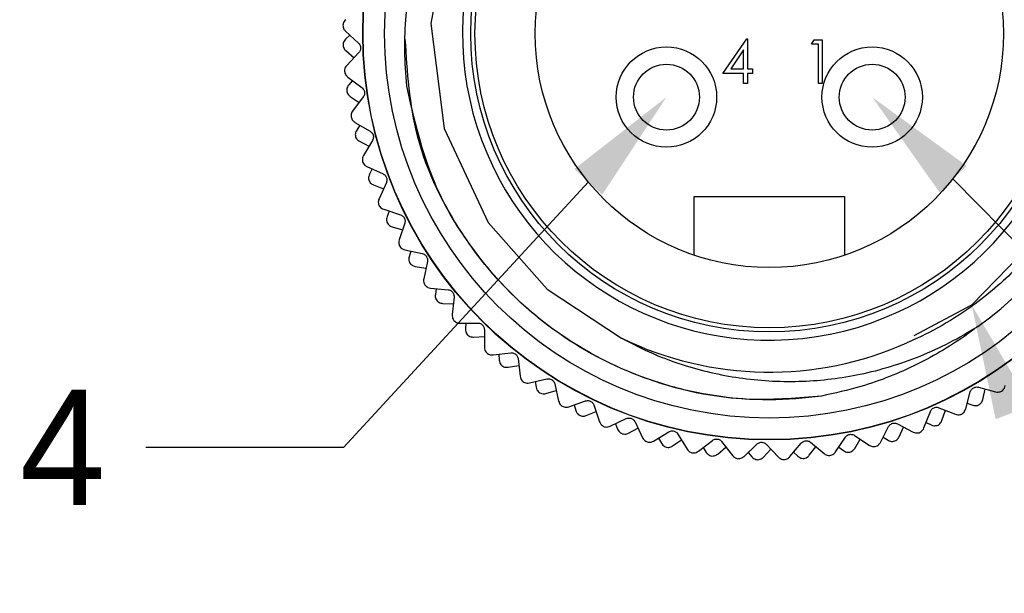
# Model space of a CAD drawing. Header units: inches. Extents: x 0 to 433, y 0 to 279.
# Tile 2 of 19: x 30 to 60, y 134 to 151. Entities that reach past the tile are written whole.
import ezdxf
from ezdxf import colors
from ezdxf.entities.mleader import LeaderData, LeaderLine
from ezdxf.math import Vec2, Vec3

# ---------------------------------------------------------------- set-up
doc = ezdxf.new("R2010")
doc.units = ezdxf.units.IN
doc.header["$LTSCALE"] = 10
doc.header["$MEASUREMENT"] = 0
doc.layers.add('TEXT', color=140, linetype='Continuous')

msp = doc.modelspace()

# ---------------------------------------------------------------- linework, layer by layer
for p, q in [((39.61, 150.717), (40.003, 150.351)), ((39.739, 150.597), (39.611, 150.476)), ((51.075, 149.437), (51.797, 150.489)), ((51.797, 150.489), (51.821, 150.489)), ((51.821, 150.489), (51.821, 149.573)), ((53.768, 150.319), (53.845, 150.455)), ((53.845, 150.455), (54.09, 150.455)), ((54.09, 150.455), (54.09, 149.132)), ((51.702, 150.147), (51.308, 149.573)), ((51.702, 149.573), (51.702, 150.147)), ((53.971, 150.319), (53.768, 150.319)), ((53.971, 149.132), (53.971, 150.319)), ((39.619, 150.126), (39.869, 149.913)), ((40.013, 150.068), (39.645, 149.674)), ((51.308, 149.573), (51.702, 149.573)), ((51.821, 149.573), (51.974, 149.573)), ((51.974, 149.573), (51.974, 149.437)), ((39.678, 149.325), (40.108, 149.003)), ((51.702, 149.437), (51.075, 149.437)), ((51.702, 149.132), (51.702, 149.437)), ((51.974, 149.437), (51.821, 149.437)), ((51.821, 149.437), (51.821, 149.132)), ((39.819, 149.219), (39.705, 149.085)), ((51.821, 149.132), (51.702, 149.132)), ((54.09, 149.132), (53.971, 149.132)), ((39.751, 148.738), (40.022, 148.554)), ((40.148, 148.723), (39.826, 148.292)), ((39.895, 147.948), (40.358, 147.675)), ((40.047, 147.859), (39.948, 147.713)), ((40.032, 147.373), (40.321, 147.219)), ((40.428, 147.401), (40.154, 146.937)), ((40.261, 146.603), (40.75, 146.382)), ((40.421, 146.531), (40.339, 146.375)), ((40.459, 146.046), (40.763, 145.924)), ((40.85, 146.117), (40.628, 145.626)), ((50.196, 143.911), (50.196, 145.693)), ((50.196, 145.693), (54.768, 145.693)), ((54.768, 145.693), (54.768, 143.911)), ((40.769, 145.306), (41.28, 145.138)), ((40.937, 145.251), (40.872, 145.087)), ((41.026, 144.773), (41.342, 144.685)), ((41.408, 144.886), (41.24, 144.374)), ((41.415, 144.071), (41.941, 143.959)), ((41.588, 144.034), (41.541, 143.864)), ((41.728, 143.569), (42.052, 143.516)), ((42.095, 143.722), (41.984, 143.195)), ((42.191, 142.913), (42.726, 142.859)), ((42.367, 142.895), (42.338, 142.721)), ((42.557, 142.448), (42.884, 142.43)), ((42.905, 142.64), (42.851, 142.104)), ((43.088, 141.846), (43.625, 141.85)), ((43.264, 141.847), (43.254, 141.671)), ((43.827, 141.651), (43.831, 141.113)), ((43.501, 141.423), (43.828, 141.44)), ((44.094, 140.882), (44.628, 140.944)), ((44.269, 140.902), (44.279, 140.725)), ((44.85, 140.768), (44.912, 140.233)), ((44.552, 140.506), (44.874, 140.559)), ((45.199, 140.032), (45.723, 140.152)), ((45.371, 140.071), (45.399, 139.897)), ((45.962, 140.001), (46.082, 139.476)), ((45.694, 139.708), (46.009, 139.795)), ((58.448, 139.24), (58.587, 139.759)), ((58.832, 139.9), (59.353, 139.76)), ((58.966, 139.525), (59.037, 139.845)), ((46.389, 139.307), (46.897, 139.482)), ((58.494, 139.41), (58.661, 139.354)), ((46.556, 139.364), (46.603, 139.194)), ((46.916, 139.038), (47.221, 139.159)), ((47.151, 139.359), (47.328, 138.85)), ((57.18, 138.662), (57.375, 139.162)), ((57.633, 139.276), (58.136, 139.081)), ((57.726, 138.889), (57.83, 139.2)), ((47.651, 138.715), (48.137, 138.944)), ((47.81, 138.79), (47.875, 138.626)), ((48.403, 138.849), (48.633, 138.361)), ((56.374, 138.786), (56.852, 138.537)), ((57.243, 138.826), (57.403, 138.752)), ((48.204, 138.504), (48.493, 138.658)), ((48.969, 138.262), (49.427, 138.543)), ((49.702, 138.477), (49.984, 138.017)), ((55.856, 138.224), (56.104, 138.701)), ((56.424, 138.391), (56.561, 138.688)), ((49.119, 138.354), (49.202, 138.198)), ((49.542, 138.113), (49.813, 138.297)), ((50.329, 137.955), (50.754, 138.284)), ((51.034, 138.248), (51.364, 137.821)), ((53.107, 137.789), (53.452, 138.201)), ((53.733, 138.226), (54.147, 137.881)), ((54.493, 137.932), (54.792, 138.379)), ((55.069, 138.435), (55.517, 138.136)), ((55.076, 138.037), (55.245, 138.317)), ((55.938, 138.38), (56.089, 138.289)), ((50.468, 138.063), (50.567, 137.917)), ((50.914, 137.869), (51.164, 138.08)), ((51.713, 137.797), (52.101, 138.169)), ((51.84, 137.919), (51.954, 137.784)), ((52.305, 137.774), (52.53, 138.012)), ((52.383, 138.164), (52.757, 137.776)), ((53.22, 137.924), (53.348, 137.803)), ((53.697, 137.83), (53.896, 138.091)), ((54.591, 138.079), (54.732, 137.972))]:
    msp.add_line(p, q)
at = {"flags": 128}
msp.add_lwpolyline([(56.883, 141.473), (58.631, 142.399), (60.875, 144.698), (62.291, 147.547), (62.768, 150.68), (62.255, 153.856), (60.828, 156.659), (58.567, 158.94), (55.737, 160.404), (52.618, 160.932), (49.432, 160.47), (46.604, 159.088), (44.29, 156.868), (42.777, 154.058), (42.199, 150.952), (42.608, 147.758), (43.945, 144.906), (45.733, 142.882), (47.997, 141.388), (47.997, 141.388)], dxfattribs=at)
for centre, radius in [((52.482, 150.646), 12.349), ((52.482, 150.646), 12.34), ((52.482, 150.646), 11.684), ((52.482, 150.646), 9.068), ((52.482, 150.646), 8.941), ((52.482, 150.646), 7.112), ((49.357, 148.715), 1.524), ((55.606, 148.715), 1.524), ((49.357, 148.715), 1), ((55.606, 148.715), 1)]:
    msp.add_circle(centre, radius)
for radius, start, end in [(10.922, 305.4362, 161.2162), (9.319, 35.314, 0), (10.287, 244.1569, 293.9713)]:
    msp.add_arc((52.482, 150.646), radius, start, end)
for points, knots in [([(42.141, 154.163), (42.27, 154.493), (42.528, 155.158), (43.01, 156.051), (43.536, 156.856), (44.092, 157.567), (44.706, 158.231), (45.379, 158.847), (46.11, 159.41), (46.884, 159.908), (47.692, 160.335), (48.531, 160.693), (49.407, 160.981), (50.301, 161.191), (51.2, 161.323), (52.101, 161.38), (53.014, 161.36), (53.92, 161.262), (54.807, 161.089), (55.662, 160.848), (56.494, 160.537), (57.299, 160.156), (58.078, 159.704), (58.814, 159.187), (59.5, 158.615), (60.133, 157.989), (60.719, 157.305), (61.243, 156.574), (61.7, 155.807), (62.086, 155.017), (62.403, 154.2), (62.65, 153.364), (62.827, 152.508), (62.932, 151.643), (62.966, 150.77), (62.926, 149.891), (62.811, 149.008), (62.621, 148.14), (62.361, 147.297), (62.031, 146.481), (61.629, 145.686), (61.161, 144.933), (60.637, 144.231), (60.061, 143.578), (59.423, 142.969), (58.808, 142.475), (58.075, 141.969), (57.387, 141.571), (56.843, 141.328), (56.661, 141.246)], [0, 0, 0, 0, 0.025296, 0.050839, 0.072238, 0.093785, 0.115184, 0.136732, 0.158748, 0.180926, 0.202325, 0.223875, 0.245904, 0.268099, 0.289287, 0.310622, 0.332424, 0.354386, 0.375538, 0.396836, 0.41774, 0.438788, 0.460295, 0.481959, 0.502863, 0.523912, 0.545418, 0.567083, 0.587986, 0.609036, 0.629692, 0.650491, 0.671147, 0.691946, 0.712602, 0.733401, 0.754653, 0.77606, 0.796716, 0.817518, 0.838782, 0.860206, 0.880651, 0.901238, 0.922275, 0.943468, 0.957487, 0.985746, 1, 1, 1, 1]), ([(41.468, 149.06), (41.441, 149.414), (41.387, 150.125), (41.446, 151.342), (41.65, 152.709), (41.977, 153.675), (42.141, 154.163)], [0, 0, 0, 0, 0.204912, 0.411737, 0.703069, 1, 1, 1, 1]), ([(39.616, 151.067), (39.598, 151.049), (39.566, 151.017), (39.539, 150.957), (39.533, 150.92), (39.53, 150.905)], [0, 0, 0, 0, 0.4398383, 0.7848458, 1, 1, 1, 1]), ([(39.53, 150.905), (39.532, 150.883), (39.534, 150.838), (39.562, 150.77), (39.592, 150.737), (39.61, 150.717)], [0, 0, 0, 0, 0.292976, 0.584627, 1, 1, 1, 1]), ([(39.611, 150.476), (39.594, 150.457), (39.564, 150.423), (39.536, 150.356), (39.534, 150.31), (39.533, 150.287)], [0, 0, 0, 0, 0.397332, 0.709011, 1, 1, 1, 1]), ([(54.072, 139.632), (53.367, 139.571), (51.524, 139.411), (48.534, 140.059), (45.476, 141.76), (43.12, 144.332), (41.628, 147.347), (41.489, 149.483), (41.424, 150.478)], [0, 0, 0, 0, 0.1125441, 0.2938049, 0.4774045, 0.6614728, 0.842397, 1, 1, 1, 1]), ([(39.533, 150.287), (39.537, 150.264), (39.547, 150.218), (39.579, 150.164), (39.606, 150.138), (39.619, 150.126)], [0, 0, 0, 0, 0.342685, 0.683256, 1, 1, 1, 1]), ([(40.003, 150.351), (40.016, 150.336), (40.04, 150.311), (40.062, 150.257), (40.069, 150.204), (40.062, 150.153), (40.044, 150.106), (40.024, 150.082), (40.013, 150.068)], [0, 0, 0, 0, 0.20309, 0.364964, 0.527822, 0.669475, 0.814323, 1, 1, 1, 1]), ([(39.645, 149.674), (39.63, 149.654), (39.602, 149.619), (39.581, 149.556), (39.579, 149.518), (39.578, 149.503)], [0, 0, 0, 0, 0.439838, 0.784846, 1, 1, 1, 1]), ([(39.578, 149.503), (39.582, 149.481), (39.59, 149.437), (39.624, 149.373), (39.658, 149.343), (39.678, 149.325)], [0, 0, 0, 0, 0.292976, 0.584627, 1, 1, 1, 1]), ([(39.705, 149.085), (39.69, 149.065), (39.664, 149.028), (39.644, 148.958), (39.646, 148.912), (39.647, 148.889)], [0, 0, 0, 0, 0.397332, 0.709011, 1, 1, 1, 1]), ([(40.108, 149.003), (40.123, 148.99), (40.149, 148.967), (40.177, 148.917), (40.189, 148.865), (40.188, 148.814), (40.175, 148.765), (40.158, 148.738), (40.148, 148.723)], [0, 0, 0, 0, 0.20309, 0.364964, 0.527822, 0.669475, 0.814323, 1, 1, 1, 1]), ([(54.072, 139.632), (53.809, 139.6), (52.485, 139.439), (50.59, 139.591), (48.027, 140.35), (46.055, 141.441), (44.337, 142.987), (43.187, 144.442), (42.06, 146.427), (41.696, 148.046), (41.468, 149.06)], [0, 0, 0, 0, 0.045535, 0.229482, 0.320728, 0.504674, 0.610619, 0.716564, 0.822508, 1, 1, 1, 1]), ([(39.647, 148.889), (39.654, 148.867), (39.669, 148.822), (39.707, 148.772), (39.737, 148.749), (39.751, 148.738)], [0, 0, 0, 0, 0.342685, 0.683256, 1, 1, 1, 1]), ([(39.826, 148.292), (39.812, 148.27), (39.788, 148.232), (39.774, 148.168), (39.777, 148.13), (39.777, 148.115)], [0, 0, 0, 0, 0.439838, 0.784846, 1, 1, 1, 1]), ([(39.777, 148.115), (39.784, 148.093), (39.796, 148.05), (39.837, 147.99), (39.874, 147.964), (39.895, 147.948)], [0, 0, 0, 0, 0.292976, 0.584627, 1, 1, 1, 1]), ([(39.948, 147.713), (39.936, 147.691), (39.914, 147.652), (39.901, 147.58), (39.909, 147.534), (39.912, 147.512)], [0, 0, 0, 0, 0.3973318, 0.7090105, 1, 1, 1, 1]), ([(39.912, 147.512), (39.922, 147.491), (39.941, 147.448), (39.985, 147.401), (40.016, 147.382), (40.032, 147.373)], [0, 0, 0, 0, 0.342685, 0.6832555, 1, 1, 1, 1]), ([(40.358, 147.675), (40.374, 147.664), (40.402, 147.644), (40.436, 147.597), (40.454, 147.546), (40.458, 147.495), (40.45, 147.445), (40.436, 147.417), (40.428, 147.401)], [0, 0, 0, 0, 0.20309, 0.364964, 0.527822, 0.669475, 0.814323, 1, 1, 1, 1]), ([(40.154, 146.937), (40.143, 146.915), (40.124, 146.874), (40.117, 146.808), (40.123, 146.771), (40.125, 146.756)], [0, 0, 0, 0, 0.439838, 0.784846, 1, 1, 1, 1]), ([(40.125, 146.756), (40.134, 146.735), (40.151, 146.694), (40.199, 146.638), (40.238, 146.616), (40.261, 146.603)], [0, 0, 0, 0, 0.292976, 0.584627, 1, 1, 1, 1]), ([(40.339, 146.375), (40.329, 146.352), (40.311, 146.31), (40.307, 146.237), (40.319, 146.193), (40.325, 146.171)], [0, 0, 0, 0, 0.397332, 0.709011, 1, 1, 1, 1]), ([(40.75, 146.382), (40.767, 146.372), (40.798, 146.355), (40.836, 146.312), (40.86, 146.264), (40.869, 146.214), (40.867, 146.163), (40.856, 146.133), (40.85, 146.117)], [0, 0, 0, 0, 0.20309, 0.364964, 0.527822, 0.669475, 0.814323, 1, 1, 1, 1]), ([(40.325, 146.171), (40.337, 146.151), (40.36, 146.111), (40.409, 146.069), (40.442, 146.053), (40.459, 146.046)], [0, 0, 0, 0, 0.342685, 0.683256, 1, 1, 1, 1]), ([(40.628, 145.626), (40.619, 145.602), (40.604, 145.56), (40.604, 145.494), (40.614, 145.457), (40.618, 145.443)], [0, 0, 0, 0, 0.439838, 0.784846, 1, 1, 1, 1]), ([(40.618, 145.443), (40.629, 145.423), (40.65, 145.384), (40.704, 145.334), (40.745, 145.316), (40.769, 145.306)], [0, 0, 0, 0, 0.292976, 0.584627, 1, 1, 1, 1]), ([(40.872, 145.087), (40.864, 145.063), (40.851, 145.02), (40.855, 144.947), (40.872, 144.904), (40.88, 144.883)], [0, 0, 0, 0, 0.397332, 0.709011, 1, 1, 1, 1]), ([(41.28, 145.138), (41.298, 145.131), (41.33, 145.117), (41.373, 145.078), (41.402, 145.033), (41.416, 144.984), (41.42, 144.933), (41.412, 144.903), (41.408, 144.886)], [0, 0, 0, 0, 0.20309, 0.364964, 0.527822, 0.669475, 0.814323, 1, 1, 1, 1]), ([(40.88, 144.883), (40.894, 144.864), (40.922, 144.827), (40.974, 144.791), (41.009, 144.779), (41.026, 144.773)], [0, 0, 0, 0, 0.342685, 0.683256, 1, 1, 1, 1]), ([(41.24, 144.374), (41.234, 144.349), (41.223, 144.306), (41.231, 144.24), (41.245, 144.204), (41.25, 144.191)], [0, 0, 0, 0, 0.4398383, 0.7848458, 1, 1, 1, 1]), ([(41.25, 144.191), (41.263, 144.172), (41.289, 144.135), (41.347, 144.092), (41.39, 144.079), (41.415, 144.071)], [0, 0, 0, 0, 0.2929757, 0.584627, 1, 1, 1, 1]), ([(41.541, 143.864), (41.536, 143.84), (41.528, 143.796), (41.539, 143.723), (41.561, 143.682), (41.571, 143.663)], [0, 0, 0, 0, 0.397332, 0.709011, 1, 1, 1, 1]), ([(41.941, 143.959), (41.96, 143.954), (41.993, 143.944), (42.04, 143.91), (42.073, 143.868), (42.093, 143.821), (42.102, 143.771), (42.098, 143.74), (42.095, 143.722)], [0, 0, 0, 0, 0.20309, 0.364964, 0.527822, 0.669475, 0.814323, 1, 1, 1, 1]), ([(41.571, 143.663), (41.587, 143.645), (41.618, 143.611), (41.675, 143.581), (41.711, 143.573), (41.728, 143.569)], [0, 0, 0, 0, 0.342685, 0.683256, 1, 1, 1, 1]), ([(41.984, 143.195), (41.981, 143.17), (41.975, 143.126), (41.989, 143.061), (42.007, 143.027), (42.014, 143.014)], [0, 0, 0, 0, 0.439838, 0.784846, 1, 1, 1, 1]), ([(42.014, 143.014), (42.029, 142.997), (42.058, 142.963), (42.121, 142.926), (42.165, 142.918), (42.191, 142.913)], [0, 0, 0, 0, 0.292976, 0.584627, 1, 1, 1, 1]), ([(42.338, 142.721), (42.336, 142.696), (42.332, 142.651), (42.351, 142.581), (42.377, 142.542), (42.39, 142.524)], [0, 0, 0, 0, 0.397332, 0.709011, 1, 1, 1, 1]), ([(42.726, 142.859), (42.745, 142.856), (42.779, 142.849), (42.829, 142.821), (42.867, 142.782), (42.892, 142.738), (42.906, 142.689), (42.905, 142.658), (42.905, 142.64)], [0, 0, 0, 0, 0.20309, 0.364964, 0.527822, 0.669475, 0.814323, 1, 1, 1, 1]), ([(42.39, 142.524), (42.408, 142.509), (42.443, 142.478), (42.502, 142.454), (42.539, 142.45), (42.557, 142.448)], [0, 0, 0, 0, 0.342685, 0.683256, 1, 1, 1, 1]), ([(42.851, 142.104), (42.85, 142.079), (42.85, 142.034), (42.871, 141.971), (42.892, 141.94), (42.901, 141.927)], [0, 0, 0, 0, 0.4398383, 0.7848458, 1, 1, 1, 1]), ([(42.901, 141.927), (42.917, 141.912), (42.95, 141.882), (43.016, 141.851), (43.061, 141.848), (43.088, 141.846)], [0, 0, 0, 0, 0.292976, 0.584627, 1, 1, 1, 1]), ([(43.625, 141.85), (43.644, 141.849), (43.679, 141.846), (43.732, 141.823), (43.774, 141.789), (43.803, 141.747), (43.823, 141.7), (43.825, 141.669), (43.827, 141.651)], [0, 0, 0, 0, 0.20309, 0.364964, 0.527822, 0.669475, 0.814323, 1, 1, 1, 1]), ([(43.254, 141.671), (43.255, 141.646), (43.256, 141.601), (43.283, 141.533), (43.313, 141.497), (43.327, 141.481)], [0, 0, 0, 0, 0.397332, 0.709011, 1, 1, 1, 1]), ([(43.327, 141.481), (43.346, 141.467), (43.385, 141.44), (43.446, 141.423), (43.483, 141.423), (43.501, 141.423)], [0, 0, 0, 0, 0.342685, 0.683256, 1, 1, 1, 1]), ([(47.997, 141.388), (48.312, 141.224), (48.945, 140.896), (49.894, 140.555), (50.809, 140.312), (51.686, 140.156), (52.584, 140.074), (53.483, 140.07), (54.373, 140.14), (55.267, 140.287), (56.169, 140.516), (57.077, 140.837), (57.967, 141.241), (58.531, 141.578), (58.814, 141.747)], [0, 0, 0, 0, 0.093551, 0.18814, 0.265574, 0.343545, 0.423212, 0.503465, 0.580899, 0.658869, 0.742408, 0.826623, 0.912958, 1, 1, 1, 1]), ([(58.814, 141.747), (58.713, 141.671), (58.136, 141.234), (56.978, 140.55), (55.469, 139.939), (54.47, 139.72), (54.072, 139.632)], [0, 0, 0, 0, 0.07243, 0.414798, 0.766651, 1, 1, 1, 1]), ([(43.831, 141.113), (43.833, 141.088), (43.837, 141.043), (43.865, 140.983), (43.89, 140.954), (43.899, 140.943)], [0, 0, 0, 0, 0.439838, 0.784846, 1, 1, 1, 1]), ([(43.899, 140.943), (43.917, 140.929), (43.953, 140.902), (44.023, 140.879), (44.068, 140.881), (44.094, 140.882)], [0, 0, 0, 0, 0.292976, 0.584627, 1, 1, 1, 1]), ([(44.628, 140.944), (44.647, 140.945), (44.682, 140.946), (44.737, 140.928), (44.782, 140.899), (44.816, 140.861), (44.841, 140.817), (44.846, 140.786), (44.85, 140.768)], [0, 0, 0, 0, 0.2030903, 0.3649644, 0.5278218, 0.6694748, 0.814323, 1, 1, 1, 1]), ([(44.279, 140.725), (44.282, 140.7), (44.288, 140.655), (44.319, 140.597), (44.345, 140.569), (44.355, 140.558)], [0, 0, 0, 0, 0.439838, 0.784846, 1, 1, 1, 1]), ([(44.355, 140.558), (44.374, 140.545), (44.411, 140.52), (44.481, 140.5), (44.526, 140.504), (44.552, 140.506)], [0, 0, 0, 0, 0.2929757, 0.584627, 1, 1, 1, 1]), ([(44.912, 140.233), (44.917, 140.209), (44.926, 140.165), (44.96, 140.108), (44.988, 140.082), (44.999, 140.072)], [0, 0, 0, 0, 0.439838, 0.784846, 1, 1, 1, 1]), ([(44.999, 140.072), (45.018, 140.06), (45.057, 140.037), (45.128, 140.022), (45.173, 140.028), (45.199, 140.032)], [0, 0, 0, 0, 0.292976, 0.584627, 1, 1, 1, 1]), ([(45.723, 140.152), (45.742, 140.154), (45.777, 140.16), (45.833, 140.148), (45.881, 140.124), (45.919, 140.09), (45.948, 140.048), (45.957, 140.018), (45.962, 140.001)], [0, 0, 0, 0, 0.20309, 0.364964, 0.527822, 0.669475, 0.814323, 1, 1, 1, 1]), ([(45.399, 139.897), (45.405, 139.873), (45.416, 139.829), (45.457, 139.768), (45.494, 139.74), (45.511, 139.727)], [0, 0, 0, 0, 0.397332, 0.709011, 1, 1, 1, 1]), ([(45.511, 139.727), (45.533, 139.718), (45.576, 139.7), (45.64, 139.696), (45.676, 139.704), (45.694, 139.708)], [0, 0, 0, 0, 0.342685, 0.683256, 1, 1, 1, 1]), ([(58.587, 139.759), (58.594, 139.777), (58.605, 139.81), (58.642, 139.854), (58.686, 139.886), (58.734, 139.903), (58.784, 139.909), (58.815, 139.903), (58.832, 139.9)], [0, 0, 0, 0, 0.20309, 0.364964, 0.527822, 0.669475, 0.814323, 1, 1, 1, 1]), ([(59.353, 139.76), (59.378, 139.755), (59.422, 139.747), (59.487, 139.758), (59.522, 139.774), (59.535, 139.78)], [0, 0, 0, 0, 0.4398383, 0.7848458, 1, 1, 1, 1]), ([(59.535, 139.78), (59.553, 139.794), (59.588, 139.822), (59.629, 139.882), (59.64, 139.926), (59.646, 139.952)], [0, 0, 0, 0, 0.292976, 0.584627, 1, 1, 1, 1]), ([(46.082, 139.476), (46.09, 139.452), (46.104, 139.409), (46.144, 139.357), (46.174, 139.333), (46.186, 139.325)], [0, 0, 0, 0, 0.439838, 0.784846, 1, 1, 1, 1]), ([(46.897, 139.482), (46.916, 139.487), (46.95, 139.496), (47.007, 139.491), (47.058, 139.472), (47.099, 139.442), (47.132, 139.404), (47.145, 139.375), (47.151, 139.359)], [0, 0, 0, 0, 0.20309, 0.364964, 0.527822, 0.669475, 0.814323, 1, 1, 1, 1]), ([(58.661, 139.354), (58.685, 139.348), (58.729, 139.337), (58.802, 139.344), (58.843, 139.364), (58.864, 139.373)], [0, 0, 0, 0, 0.397332, 0.709011, 1, 1, 1, 1]), ([(58.864, 139.373), (58.882, 139.388), (58.918, 139.418), (58.951, 139.472), (58.961, 139.508), (58.966, 139.525)], [0, 0, 0, 0, 0.342685, 0.683256, 1, 1, 1, 1]), ([(46.186, 139.325), (46.206, 139.315), (46.247, 139.297), (46.32, 139.289), (46.364, 139.3), (46.389, 139.307)], [0, 0, 0, 0, 0.292976, 0.584627, 1, 1, 1, 1]), ([(46.603, 139.194), (46.612, 139.171), (46.627, 139.129), (46.674, 139.073), (46.714, 139.049), (46.733, 139.037)], [0, 0, 0, 0, 0.397332, 0.709011, 1, 1, 1, 1]), ([(57.375, 139.162), (57.383, 139.18), (57.398, 139.211), (57.439, 139.252), (57.486, 139.278), (57.536, 139.29), (57.587, 139.291), (57.617, 139.281), (57.633, 139.276)], [0, 0, 0, 0, 0.20309, 0.364964, 0.527822, 0.669475, 0.814323, 1, 1, 1, 1]), ([(58.136, 139.081), (58.16, 139.074), (58.203, 139.061), (58.269, 139.065), (58.305, 139.077), (58.319, 139.082)], [0, 0, 0, 0, 0.439838, 0.784846, 1, 1, 1, 1]), ([(58.319, 139.082), (58.338, 139.093), (58.376, 139.117), (58.423, 139.173), (58.439, 139.215), (58.448, 139.24)], [0, 0, 0, 0, 0.2929757, 0.584627, 1, 1, 1, 1]), ([(46.733, 139.037), (46.755, 139.031), (46.8, 139.017), (46.864, 139.021), (46.899, 139.032), (46.916, 139.038)], [0, 0, 0, 0, 0.342685, 0.683256, 1, 1, 1, 1]), ([(47.328, 138.85), (47.338, 138.826), (47.356, 138.785), (47.402, 138.738), (47.434, 138.718), (47.447, 138.71)], [0, 0, 0, 0, 0.439838, 0.784846, 1, 1, 1, 1]), ([(48.137, 138.944), (48.155, 138.951), (48.188, 138.963), (48.245, 138.964), (48.297, 138.951), (48.342, 138.926), (48.379, 138.891), (48.394, 138.864), (48.403, 138.849)], [0, 0, 0, 0, 0.2030903, 0.3649644, 0.5278218, 0.6694748, 0.814323, 1, 1, 1, 1]), ([(56.104, 138.701), (56.115, 138.717), (56.133, 138.747), (56.178, 138.782), (56.228, 138.804), (56.279, 138.81), (56.329, 138.805), (56.358, 138.793), (56.374, 138.786)], [0, 0, 0, 0, 0.20309, 0.364964, 0.527822, 0.669475, 0.814323, 1, 1, 1, 1]), ([(57.607, 138.749), (57.627, 138.762), (57.666, 138.788), (57.705, 138.838), (57.719, 138.873), (57.726, 138.889)], [0, 0, 0, 0, 0.342685, 0.6832555, 1, 1, 1, 1]), ([(47.447, 138.71), (47.468, 138.703), (47.511, 138.689), (47.584, 138.69), (47.626, 138.705), (47.651, 138.715)], [0, 0, 0, 0, 0.292976, 0.584627, 1, 1, 1, 1]), ([(47.875, 138.626), (47.887, 138.603), (47.907, 138.563), (47.96, 138.512), (48.001, 138.493), (48.022, 138.484)], [0, 0, 0, 0, 0.3973318, 0.7090105, 1, 1, 1, 1]), ([(48.022, 138.484), (48.045, 138.48), (48.091, 138.471), (48.154, 138.482), (48.188, 138.497), (48.204, 138.504)], [0, 0, 0, 0, 0.342685, 0.683256, 1, 1, 1, 1]), ([(49.427, 138.543), (49.445, 138.552), (49.476, 138.568), (49.533, 138.575), (49.586, 138.567), (49.633, 138.547), (49.674, 138.517), (49.692, 138.491), (49.702, 138.477)], [0, 0, 0, 0, 0.20309, 0.364964, 0.527822, 0.669475, 0.814323, 1, 1, 1, 1]), ([(56.852, 138.537), (56.875, 138.528), (56.917, 138.51), (56.983, 138.507), (57.02, 138.515), (57.034, 138.518)], [0, 0, 0, 0, 0.439838, 0.784846, 1, 1, 1, 1]), ([(57.034, 138.518), (57.055, 138.528), (57.095, 138.547), (57.148, 138.598), (57.168, 138.638), (57.18, 138.662)], [0, 0, 0, 0, 0.292976, 0.584627, 1, 1, 1, 1]), ([(57.403, 138.752), (57.427, 138.743), (57.469, 138.728), (57.543, 138.727), (57.586, 138.742), (57.607, 138.749)], [0, 0, 0, 0, 0.397332, 0.709011, 1, 1, 1, 1]), ([(48.633, 138.361), (48.646, 138.34), (48.668, 138.301), (48.719, 138.258), (48.754, 138.242), (48.767, 138.236)], [0, 0, 0, 0, 0.439838, 0.784846, 1, 1, 1, 1]), ([(48.767, 138.236), (48.789, 138.231), (48.833, 138.222), (48.905, 138.23), (48.946, 138.25), (48.969, 138.262)], [0, 0, 0, 0, 0.2929757, 0.584627, 1, 1, 1, 1]), ([(49.202, 138.198), (49.216, 138.177), (49.24, 138.139), (49.298, 138.095), (49.342, 138.08), (49.363, 138.073)], [0, 0, 0, 0, 0.397332, 0.709011, 1, 1, 1, 1]), ([(50.754, 138.284), (50.77, 138.294), (50.799, 138.313), (50.855, 138.327), (50.909, 138.325), (50.958, 138.31), (51.002, 138.284), (51.023, 138.261), (51.034, 138.248)], [0, 0, 0, 0, 0.20309, 0.364964, 0.527822, 0.669475, 0.814323, 1, 1, 1, 1]), ([(52.101, 138.169), (52.116, 138.182), (52.142, 138.204), (52.197, 138.223), (52.251, 138.227), (52.301, 138.217), (52.347, 138.197), (52.37, 138.176), (52.383, 138.164)], [0, 0, 0, 0, 0.2030903, 0.3649644, 0.5278218, 0.6694748, 0.814323, 1, 1, 1, 1]), ([(53.452, 138.201), (53.465, 138.215), (53.49, 138.24), (53.542, 138.265), (53.595, 138.275), (53.645, 138.271), (53.694, 138.255), (53.719, 138.237), (53.733, 138.226)], [0, 0, 0, 0, 0.20309, 0.364964, 0.527822, 0.669475, 0.814323, 1, 1, 1, 1]), ([(54.792, 138.379), (54.804, 138.394), (54.825, 138.422), (54.874, 138.452), (54.926, 138.468), (54.977, 138.469), (55.026, 138.459), (55.054, 138.443), (55.069, 138.435)], [0, 0, 0, 0, 0.20309, 0.364964, 0.527822, 0.669475, 0.814323, 1, 1, 1, 1]), ([(55.697, 138.097), (55.718, 138.104), (55.76, 138.119), (55.818, 138.164), (55.842, 138.202), (55.856, 138.224)], [0, 0, 0, 0, 0.292976, 0.584627, 1, 1, 1, 1]), ([(56.089, 138.289), (56.111, 138.278), (56.152, 138.258), (56.224, 138.25), (56.269, 138.26), (56.291, 138.265)], [0, 0, 0, 0, 0.397332, 0.709011, 1, 1, 1, 1]), ([(56.291, 138.265), (56.312, 138.275), (56.354, 138.297), (56.398, 138.343), (56.415, 138.375), (56.424, 138.391)], [0, 0, 0, 0, 0.342685, 0.683256, 1, 1, 1, 1]), ([(49.363, 138.073), (49.386, 138.071), (49.433, 138.068), (49.494, 138.085), (49.526, 138.104), (49.542, 138.113)], [0, 0, 0, 0, 0.342685, 0.683256, 1, 1, 1, 1]), ([(49.984, 138.017), (49.999, 137.997), (50.025, 137.961), (50.08, 137.924), (50.116, 137.912), (50.13, 137.907)], [0, 0, 0, 0, 0.439838, 0.784846, 1, 1, 1, 1]), ([(50.13, 137.907), (50.153, 137.905), (50.197, 137.9), (50.269, 137.916), (50.306, 137.941), (50.329, 137.955)], [0, 0, 0, 0, 0.2929757, 0.584627, 1, 1, 1, 1]), ([(50.567, 137.917), (50.583, 137.897), (50.611, 137.862), (50.674, 137.824), (50.719, 137.814), (50.74, 137.809)], [0, 0, 0, 0, 0.3973318, 0.7090105, 1, 1, 1, 1]), ([(54.147, 137.881), (54.167, 137.866), (54.204, 137.84), (54.268, 137.823), (54.306, 137.823), (54.321, 137.823)], [0, 0, 0, 0, 0.4398383, 0.7848458, 1, 1, 1, 1]), ([(54.321, 137.823), (54.343, 137.828), (54.386, 137.838), (54.449, 137.876), (54.477, 137.911), (54.493, 137.932)], [0, 0, 0, 0, 0.2929757, 0.584627, 1, 1, 1, 1]), ([(54.732, 137.972), (54.753, 137.958), (54.791, 137.934), (54.862, 137.918), (54.908, 137.923), (54.93, 137.925)], [0, 0, 0, 0, 0.397332, 0.709011, 1, 1, 1, 1]), ([(54.93, 137.925), (54.952, 137.934), (54.996, 137.95), (55.044, 137.991), (55.066, 138.022), (55.076, 138.037)], [0, 0, 0, 0, 0.342685, 0.683256, 1, 1, 1, 1]), ([(55.517, 138.136), (55.539, 138.124), (55.579, 138.102), (55.644, 138.091), (55.682, 138.095), (55.697, 138.097)], [0, 0, 0, 0, 0.4398383, 0.7848458, 1, 1, 1, 1]), ([(50.74, 137.809), (50.764, 137.81), (50.811, 137.812), (50.87, 137.836), (50.9, 137.858), (50.914, 137.869)], [0, 0, 0, 0, 0.342685, 0.6832555, 1, 1, 1, 1]), ([(51.364, 137.821), (51.381, 137.803), (51.411, 137.77), (51.47, 137.739), (51.507, 137.731), (51.521, 137.727)], [0, 0, 0, 0, 0.439838, 0.784846, 1, 1, 1, 1]), ([(51.521, 137.727), (51.544, 137.728), (51.589, 137.728), (51.658, 137.752), (51.693, 137.78), (51.713, 137.797)], [0, 0, 0, 0, 0.292976, 0.584627, 1, 1, 1, 1]), ([(51.954, 137.784), (51.972, 137.767), (52.004, 137.735), (52.07, 137.704), (52.116, 137.699), (52.138, 137.696)], [0, 0, 0, 0, 0.397332, 0.709011, 1, 1, 1, 1]), ([(52.138, 137.696), (52.162, 137.7), (52.208, 137.707), (52.264, 137.736), (52.292, 137.762), (52.305, 137.774)], [0, 0, 0, 0, 0.342685, 0.683256, 1, 1, 1, 1]), ([(52.757, 137.776), (52.776, 137.759), (52.81, 137.729), (52.871, 137.705), (52.909, 137.701), (52.924, 137.699)], [0, 0, 0, 0, 0.439838, 0.784846, 1, 1, 1, 1]), ([(52.924, 137.699), (52.946, 137.702), (52.991, 137.707), (53.057, 137.738), (53.088, 137.77), (53.107, 137.789)], [0, 0, 0, 0, 0.292976, 0.584627, 1, 1, 1, 1]), ([(53.348, 137.803), (53.368, 137.787), (53.403, 137.759), (53.472, 137.735), (53.518, 137.735), (53.541, 137.735)], [0, 0, 0, 0, 0.397332, 0.709011, 1, 1, 1, 1]), ([(53.541, 137.735), (53.563, 137.741), (53.608, 137.753), (53.661, 137.789), (53.686, 137.817), (53.697, 137.83)], [0, 0, 0, 0, 0.342685, 0.683256, 1, 1, 1, 1])]:
    msp.add_open_spline(points, degree=3, knots=knots)

# ---------------------------------------------------------------- leaders
at = {"layer": 'TEXT'}
ml = msp.add_multileader_mtext('Standard', dxfattribs=at)
ml.set_content('4', color=256)
ml.set_leader_properties()
ml.build(insert=Vec2(0, 0))
ml.multileader.update_dxf_attribs({"text_left_attachment_type": 2, "text_right_attachment_type": 2, "dogleg_length": 6, "arrow_head_size": 3.5})
ctx = ml.context
ctx.base_point, ctx.char_height, ctx.arrow_head_size, ctx.landing_gap_size, ctx.plane_origin = Vec3(28.212, 138.072), 3.5, 3.5, 1.5, Vec3(47.795, 147.75)
ctx.left_attachment, ctx.right_attachment = 2, 2
notes = []
notes.append((ctx, [(0, (1, 1, 0), (39.546, 138.072), (-1, 0), 6, [(0, [(49.357, 148.715)], 0, [])])]))
ctx.mtext.insert, ctx.mtext.flow_direction = Vec3(29.712, 139.822), 5
ml = msp.add_multileader_mtext('Standard', dxfattribs=at)
ml.set_content('1', color=256)
ml.set_leader_properties()
ml.build(insert=Vec2(0, 0))
ml.multileader.update_dxf_attribs({"text_left_attachment_type": 2, "text_right_attachment_type": 2, "dogleg_length": 6, "arrow_head_size": 3.5})
ctx = ml.context
ctx.base_point, ctx.char_height, ctx.arrow_head_size, ctx.landing_gap_size, ctx.plane_origin = Vec3(72.667, 137.5), 3.5, 3.5, 1.5, Vec3(57.168, 147.75)
ctx.left_attachment, ctx.right_attachment = 2, 2
notes.append((ctx, [(0, (1, 1, 0), (66.667, 137.5), (1, 0), 6, [(0, [(55.606, 148.715)], 0, [])])]))
ctx.mtext.insert, ctx.mtext.flow_direction = Vec3(74.167, 139.25), 5
ml = msp.add_multileader_mtext('Standard', dxfattribs=at)
ml.set_content('7/8-16 UN2B\\PFEMALE THREAD\\PBOTH ENDS', color=256)
ml.set_leader_properties()
ml.build(insert=Vec2(0, 0))
ml.multileader.update_dxf_attribs({"text_left_attachment_type": 2, "text_right_attachment_type": 2, "dogleg_length": 3, "arrow_head_size": 3.5})
ctx = ml.context
ctx.base_point, ctx.char_height, ctx.arrow_head_size, ctx.landing_gap_size, ctx.plane_origin = Vec3(76.888, 110.702), 3.5, 3.5, 1.5, Vec3(61.705, 138.275)
ctx.left_attachment, ctx.right_attachment = 2, 2
notes.append((ctx, [(0, (1, 1, 0), (70.888, 110.702), (1, 0), 6, [(0, [(58.631, 142.399)], 0, [])])]))
ctx.mtext.insert, ctx.mtext.flow_direction = Vec3(78.388, 118.286), 5
for ctx, leaders in notes:
    for number, flags, end, landing, length, lines in leaders:
        leader = LeaderData()
        leader.index, (leader.has_last_leader_line, leader.has_dogleg_vector, leader.attachment_direction) = number, flags
        leader.last_leader_point, leader.dogleg_vector, leader.dogleg_length = Vec3(end), Vec3(landing), length
        for number, points, colour, breaks in lines:
            line = LeaderLine()
            line.index, line.vertices, line.color, line.breaks = number, Vec3.list(points), colors.encode_raw_color(colour), breaks
            leader.lines.append(line)
        ctx.leaders.append(leader)

doc.saveas('drawing.dxf')
